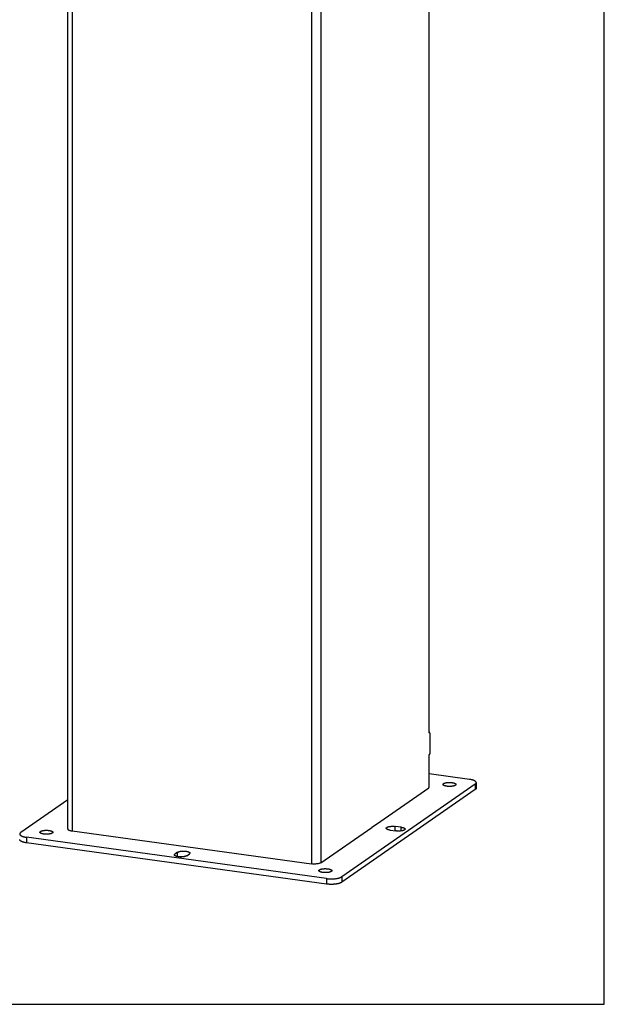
# Model space of a CAD drawing. Header units: inches. Extents: x 0 to 85, y 0 to 55.
# Tile 13 of 18: x 72.3 to 85, y 0 to 21.4. Entities that reach past the tile are written whole.
import ezdxf

# ---------------------------------------------------------------- set-up
doc = ezdxf.new("R2010")
doc.units = ezdxf.units.IN
doc.header["$LTSCALE"] = 4.675
doc.header["$MEASUREMENT"] = 0
doc.layers.get('0').update_dxf_attribs({"linetype": 'CONTINUOUS'})
doc.layers.add('02___PRT_ALL_AXES', color=7, linetype='CONTINUOUS')

msp = doc.modelspace()

# ---------------------------------------------------------------- linework, layer by layer
at = {"color": 7, "linetype": 'Continuous'}
for p, q in [((85, 0), (85, 55)), ((81.2025, 5.8921), (81.1952, 5.8931)), ((81.201, 5.8954), (81.2062, 5.8947)), ((81.2011, 5.8962), (81.2082, 5.8952)), ((82.0725, 4.8797), (81.1964, 5.0003)), ((82.1992, 4.7778), (79.3012, 2.7664)), ((82.1992, 4.7778), (82.1992, 4.6589)), ((82.2208, 4.8092), (82.2208, 4.6903)), ((73.3564, 4.4334), (72.3354, 3.7247)), ((79.9581, 3.8396), (80.0578, 3.9088)), ((80.0581, 3.909), (80.0578, 3.9088)), ((80.5931, 3.8412), (80.4648, 3.8589)), ((80.4648, 3.7638), (80.4648, 3.8589)), ((80.3505, 3.7795), (80.4788, 3.7619)), ((80.5931, 3.7619), (80.5931, 3.8412)), ((78.9711, 2.7272), (72.4621, 3.6227)), ((72.4621, 3.6227), (72.4621, 3.5039)), ((75.7408, 3.2985), (75.6836, 3.2588)), ((75.6836, 3.2235), (75.6836, 3.2588)), ((75.7408, 3.2038), (75.7408, 3.2985)), ((75.9403, 3.2235), (75.9975, 3.2632)), ((78.9711, 2.7272), (78.9711, 2.6083)), ((79.3012, 2.7664), (79.3012, 2.6475)), ((0, 0), (85, 0))]:
    msp.add_line(p, q, dxfattribs=at)
at = {"color": 3, "linetype": 'Continuous'}
for p, q in [((73.3564, 3.8058), (73.3564, 42.6669)), ((73.449, 42.5506), (73.449, 3.7618)), ((78.8512, 41.9457), (78.8512, 3.0713)), ((78.6452, 41.8357), (78.6452, 3.0469)), ((81.1964, 5.9021), (81.1964, 22.2147)), ((81.2025, 5.8921), (81.2062, 5.8947)), ((81.2123, 5.8846), (81.2123, 5.4376)), ((81.1964, 4.7133), (81.1964, 5.3981)), ((81.2062, 5.4191), (81.2025, 5.4166)), ((82.1992, 4.6589), (79.3012, 2.6475)), ((80.0588, 3.9095), (81.1903, 4.6948)), ((73.449, 3.7618), (78.6452, 3.0469)), ((78.8512, 3.0713), (79.9571, 3.8389)), ((78.9711, 2.6083), (72.4621, 3.5039))]:
    msp.add_line(p, q, dxfattribs=at)
for points in [[(81.1972, 5.8956), (81.1967, 5.8985), (81.1964, 5.9021)], [(81.2004, 5.8915), (81.1995, 5.8919), (81.1982, 5.8933), (81.1972, 5.8956)], [(81.2025, 5.8921), (81.2009, 5.8915), (81.2004, 5.8915)], [(81.2083, 5.8952), (81.2078, 5.8952), (81.2062, 5.8947)], [(81.2123, 5.8846), (81.2121, 5.8883), (81.2115, 5.8912), (81.2105, 5.8934), (81.2092, 5.8949), (81.2083, 5.8952)], [(81.1964, 5.3981), (81.1967, 5.4021), (81.1972, 5.4058), (81.1982, 5.4094), (81.1995, 5.4126), (81.2009, 5.4149), (81.2025, 5.4166)], [(81.2062, 5.4191), (81.2078, 5.4208), (81.2092, 5.4232), (81.2105, 5.4263), (81.2115, 5.4299), (81.2121, 5.4337), (81.2123, 5.4376)], [(81.1903, 4.6948), (81.1919, 4.6965), (81.1934, 4.6989), (81.1946, 4.702), (81.1956, 4.7056), (81.1962, 4.7094), (81.1964, 4.7133)], [(82.2208, 4.6903), (82.2207, 4.6883), (82.2203, 4.6852), (82.2194, 4.6822), (82.2182, 4.6792), (82.2166, 4.6762), (82.2146, 4.6732), (82.2123, 4.6703), (82.2096, 4.6674), (82.2065, 4.6645), (82.203, 4.6617), (82.1992, 4.6589)], [(73.3564, 3.8058), (73.3568, 3.8024), (73.3587, 3.7977), (73.362, 3.7931), (73.3668, 3.7886), (73.373, 3.7842), (73.3805, 3.7801), (73.3893, 3.7762), (73.3993, 3.7727), (73.4103, 3.7694)], [(73.4103, 3.7694), (73.4224, 3.7665), (73.4352, 3.7639), (73.449, 3.7618)], [(72.4621, 3.5039), (72.4532, 3.5051), (72.4445, 3.5065), (72.436, 3.508), (72.4276, 3.5096), (72.4195, 3.5113), (72.4116, 3.5131), (72.4039, 3.515), (72.3965, 3.517), (72.3893, 3.5191), (72.3825, 3.5212), (72.3758, 3.5235), (72.3695, 3.5258), (72.3635, 3.5282), (72.3578, 3.5307), (72.3524, 3.5332), (72.3473, 3.5358), (72.3425, 3.5385), (72.3381, 3.5412), (72.3341, 3.5439), (72.3304, 3.5467), (72.3271, 3.5496), (72.3241, 3.5525), (72.3215, 3.5554), (72.3193, 3.5584), (72.3174, 3.5613), (72.3159, 3.5643), (72.3148, 3.5674), (72.3141, 3.5704), (72.3138, 3.5734), (72.3138, 3.5744)], [(75.7919, 3.1982), (75.7935, 3.1985), (75.7989, 3.1995), (75.8044, 3.2005), (75.8101, 3.2013), (75.8159, 3.2021), (75.8217, 3.2028), (75.8277, 3.2034), (75.8338, 3.204), (75.8399, 3.2044), (75.8461, 3.2048), (75.8524, 3.2051), (75.8586, 3.2052), (75.8649, 3.2053), (75.8712, 3.2054), (75.8775, 3.2053), (75.8838, 3.2051), (75.8892, 3.2049)], [(78.7646, 3.0459), (78.75, 3.0444), (78.7351, 3.0434), (78.7199, 3.0428), (78.7046, 3.0427), (78.6893, 3.0431), (78.6742, 3.0439), (78.6596, 3.0452), (78.6452, 3.0469)], [(78.8512, 3.0713), (78.8442, 3.0671), (78.8361, 3.0631), (78.8266, 3.0594), (78.816, 3.056), (78.8044, 3.0529), (78.7919, 3.0501), (78.7786, 3.0478), (78.7646, 3.0459)], [(79.3012, 2.6475), (79.297, 2.6447), (79.2925, 2.642), (79.2877, 2.6394), (79.2825, 2.6368), (79.277, 2.6343), (79.2711, 2.6319), (79.265, 2.6295), (79.2586, 2.6272), (79.2519, 2.625), (79.2449, 2.6229), (79.2376, 2.6208), (79.2301, 2.6189), (79.2224, 2.617), (79.2144, 2.6152), (79.2062, 2.6136), (79.1978, 2.612), (79.1892, 2.6105), (79.1804, 2.6092), (79.1715, 2.6079), (79.1624, 2.6068), (79.1532, 2.6057), (79.1438, 2.6048), (79.1343, 2.604), (79.1248, 2.6033), (79.1151, 2.6028), (79.1054, 2.6023), (79.0957, 2.602), (79.0859, 2.6017), (79.0761, 2.6016), (79.0663, 2.6017), (79.0565, 2.6018), (79.0467, 2.6021), (79.0369, 2.6024), (79.0272, 2.6029), (79.0176, 2.6035), (79.0081, 2.6043), (78.9987, 2.6051), (78.9894, 2.6061), (78.9802, 2.6071), (78.9711, 2.6083)]]:
    msp.add_lwpolyline(points, dxfattribs=at)
at = {"color": 7, "linetype": 'Continuous'}
for points in [[(82.2208, 4.8092), (82.2208, 4.8102), (82.2205, 4.8132), (82.2198, 4.8162), (82.2187, 4.8193), (82.2172, 4.8223), (82.2153, 4.8252), (82.2131, 4.8282), (82.2105, 4.8311), (82.2075, 4.834), (82.2042, 4.8369), (82.2005, 4.8397), (82.1965, 4.8424), (82.1921, 4.8451), (82.1873, 4.8478), (82.1822, 4.8504), (82.1768, 4.8529), (82.1711, 4.8554), (82.1651, 4.8578), (82.1588, 4.8601), (82.1521, 4.8624), (82.1453, 4.8645), (82.1381, 4.8666), (82.1307, 4.8686), (82.123, 4.8705), (82.1151, 4.8723), (82.107, 4.874), (82.0986, 4.8756), (82.0901, 4.8771), (82.0814, 4.8785), (82.0725, 4.8797)], [(82.1992, 4.7778), (82.203, 4.7805), (82.2065, 4.7834), (82.2096, 4.7863), (82.2123, 4.7892), (82.2146, 4.7921), (82.2166, 4.7951), (82.2182, 4.7981), (82.2194, 4.8011), (82.2203, 4.8041), (82.2207, 4.8072), (82.2208, 4.8092)], [(80.2793, 3.8368), (80.2819, 3.8386), (80.2847, 3.8402), (80.2878, 3.8419), (80.2911, 3.8435), (80.2947, 3.845), (80.2984, 3.8465), (80.3024, 3.848), (80.3065, 3.8493), (80.3109, 3.8507), (80.3154, 3.852), (80.3202, 3.8532), (80.325, 3.8543), (80.3301, 3.8554), (80.3353, 3.8564), (80.3406, 3.8573), (80.346, 3.8582), (80.3516, 3.859), (80.3573, 3.8597), (80.363, 3.8604), (80.3689, 3.8609), (80.3748, 3.8614), (80.3808, 3.8618), (80.3868, 3.8621), (80.3929, 3.8624), (80.399, 3.8625), (80.4052, 3.8626), (80.4113, 3.8626), (80.4174, 3.8625), (80.4235, 3.8623), (80.4296, 3.8621), (80.4356, 3.8617), (80.4416, 3.8613), (80.4475, 3.8608), (80.4534, 3.8602), (80.4591, 3.8596), (80.4648, 3.8589)], [(72.3354, 3.7247), (72.3316, 3.7219), (72.3281, 3.7191), (72.325, 3.7162), (72.3223, 3.7133), (72.32, 3.7104), (72.318, 3.7074), (72.3164, 3.7044), (72.3152, 3.7014), (72.3143, 3.6984), (72.3139, 3.6953), (72.3138, 3.6933)], [(72.3138, 3.6933), (72.3138, 3.6923), (72.3141, 3.6893), (72.3148, 3.6862), (72.3159, 3.6832), (72.3174, 3.6802), (72.3193, 3.6772), (72.3215, 3.6743), (72.3241, 3.6714), (72.3271, 3.6685), (72.3304, 3.6656), (72.3341, 3.6628), (72.3381, 3.6601), (72.3425, 3.6573), (72.3473, 3.6547), (72.3524, 3.6521), (72.3578, 3.6496), (72.3635, 3.6471), (72.3695, 3.6447), (72.3758, 3.6424), (72.3825, 3.6401), (72.3893, 3.638), (72.3965, 3.6359), (72.4039, 3.6339), (72.4116, 3.632), (72.4195, 3.6302), (72.4276, 3.6285), (72.436, 3.6269), (72.4445, 3.6254), (72.4532, 3.624), (72.4621, 3.6227)], [(80.2671, 3.8192), (80.2672, 3.8203), (80.2675, 3.8222), (80.268, 3.8241), (80.2688, 3.826), (80.2699, 3.8278), (80.2713, 3.8297), (80.2729, 3.8315), (80.2748, 3.8333), (80.2769, 3.8351), (80.2793, 3.8368)], [(80.3505, 3.7795), (80.3449, 3.7803), (80.3395, 3.7812), (80.3342, 3.7822), (80.329, 3.7832), (80.324, 3.7843), (80.3192, 3.7854), (80.3145, 3.7867), (80.31, 3.788), (80.3057, 3.7893), (80.3016, 3.7907), (80.2977, 3.7922), (80.2939, 3.7937), (80.2905, 3.7952), (80.2872, 3.7968), (80.2841, 3.7985), (80.2813, 3.8002), (80.2788, 3.8019), (80.2764, 3.8036), (80.2744, 3.8054), (80.2726, 3.8072), (80.271, 3.8091), (80.2697, 3.8109), (80.2687, 3.8128), (80.2679, 3.8146), (80.2674, 3.8165), (80.2671, 3.8184), (80.2671, 3.8192)], [(80.6765, 3.8015), (80.6765, 3.8009), (80.6762, 3.7989), (80.6757, 3.797), (80.6749, 3.7951), (80.6738, 3.7931), (80.6725, 3.7912), (80.6708, 3.7894), (80.6689, 3.7875), (80.6668, 3.7857), (80.6643, 3.7839), (80.6616, 3.7821), (80.6587, 3.7804), (80.6555, 3.7787), (80.6521, 3.7771), (80.6484, 3.7755), (80.6445, 3.774), (80.6404, 3.7725), (80.6361, 3.7711), (80.6315, 3.7697), (80.6268, 3.7684), (80.6219, 3.7672), (80.6168, 3.766), (80.6116, 3.7649), (80.6062, 3.7639), (80.6007, 3.763), (80.595, 3.7621), (80.5892, 3.7614), (80.5834, 3.7607), (80.5774, 3.76), (80.5713, 3.7595), (80.5652, 3.7591), (80.559, 3.7587), (80.5527, 3.7584), (80.5465, 3.7582), (80.5402, 3.7581), (80.5339, 3.7581), (80.5276, 3.7582), (80.5213, 3.7583), (80.515, 3.7586), (80.5088, 3.7589), (80.5027, 3.7593), (80.4966, 3.7599), (80.4906, 3.7604), (80.4846, 3.7611), (80.4788, 3.7619)], [(80.5931, 3.8412), (80.5988, 3.8404), (80.6044, 3.8394), (80.6098, 3.8385), (80.6151, 3.8374), (80.6202, 3.8363), (80.6252, 3.8351), (80.63, 3.8338), (80.6346, 3.8325), (80.639, 3.8311), (80.6431, 3.8296), (80.6471, 3.8281), (80.6509, 3.8265), (80.6544, 3.8249), (80.6576, 3.8232), (80.6607, 3.8215), (80.6634, 3.8198), (80.666, 3.818), (80.6682, 3.8162), (80.6702, 3.8143), (80.6719, 3.8125), (80.6734, 3.8106), (80.6746, 3.8086), (80.6755, 3.8067), (80.6761, 3.8048), (80.6764, 3.8028), (80.6765, 3.8015)], [(75.6715, 3.2412), (75.6715, 3.2418), (75.6717, 3.2438), (75.6723, 3.2457), (75.6731, 3.2476), (75.6741, 3.2496), (75.6755, 3.2515), (75.6771, 3.2533), (75.679, 3.2552), (75.6812, 3.257), (75.6836, 3.2588)], [(75.9403, 3.2235), (75.9377, 3.2217), (75.9347, 3.22), (75.9315, 3.2183), (75.9281, 3.2167), (75.9244, 3.2151), (75.9205, 3.2136), (75.9164, 3.2121), (75.9121, 3.2107), (75.9076, 3.2093), (75.9028, 3.208), (75.8979, 3.2068), (75.8929, 3.2057), (75.8876, 3.2046), (75.8822, 3.2036), (75.8767, 3.2026), (75.8711, 3.2018), (75.8653, 3.201), (75.8594, 3.2003), (75.8534, 3.1997), (75.8473, 3.1991), (75.8412, 3.1987), (75.835, 3.1983), (75.8288, 3.1981), (75.8225, 3.1979), (75.8162, 3.1978), (75.8099, 3.1978), (75.8036, 3.1978), (75.7973, 3.198), (75.7911, 3.1982), (75.7848, 3.1986), (75.7787, 3.199), (75.7726, 3.1995), (75.7666, 3.2001), (75.7607, 3.2008), (75.7549, 3.2015), (75.7491, 3.2023), (75.7436, 3.2032), (75.7381, 3.2042), (75.7329, 3.2053), (75.7277, 3.2064), (75.7228, 3.2076), (75.718, 3.2089), (75.7134, 3.2102), (75.709, 3.2116), (75.7048, 3.2131), (75.7009, 3.2146), (75.6971, 3.2162), (75.6936, 3.2178), (75.6903, 3.2195), (75.6873, 3.2212), (75.6845, 3.2229), (75.682, 3.2247), (75.6797, 3.2265), (75.6777, 3.2284), (75.676, 3.2302), (75.6746, 3.2321), (75.6734, 3.2341), (75.6725, 3.236), (75.6719, 3.2379), (75.6716, 3.2399), (75.6715, 3.2412)], [(75.7408, 3.2985), (75.7435, 3.3003), (75.7464, 3.302), (75.7496, 3.3037), (75.7531, 3.3053), (75.7567, 3.3069), (75.7606, 3.3084), (75.7647, 3.3099), (75.7691, 3.3113), (75.7736, 3.3127), (75.7783, 3.314), (75.7832, 3.3152), (75.7883, 3.3163), (75.7935, 3.3174), (75.7989, 3.3184), (75.8044, 3.3194), (75.8101, 3.3202), (75.8159, 3.321), (75.8217, 3.3217), (75.8277, 3.3223), (75.8338, 3.3229), (75.8399, 3.3233), (75.8461, 3.3237), (75.8524, 3.3239), (75.8586, 3.3241), (75.8649, 3.3242), (75.8712, 3.3242), (75.8775, 3.3242), (75.8838, 3.324), (75.8901, 3.3238), (75.8963, 3.3234), (75.9025, 3.323), (75.9085, 3.3225), (75.9146, 3.3219), (75.9205, 3.3212), (75.9263, 3.3205), (75.932, 3.3197), (75.9376, 3.3188), (75.943, 3.3178), (75.9483, 3.3167), (75.9534, 3.3156), (75.9584, 3.3144), (75.9632, 3.3131), (75.9677, 3.3118), (75.9721, 3.3104), (75.9763, 3.3089), (75.9803, 3.3074), (75.984, 3.3058), (75.9875, 3.3042), (75.9908, 3.3025), (75.9938, 3.3008), (75.9966, 3.2991), (75.9991, 3.2973), (76.0014, 3.2955), (76.0034, 3.2936), (76.0051, 3.2918), (76.0066, 3.2899), (76.0077, 3.2879), (76.0086, 3.286), (76.0092, 3.2841), (76.0096, 3.2821), (76.0096, 3.2808)], [(76.0096, 3.2808), (76.0096, 3.2802), (76.0094, 3.2782), (76.0089, 3.2763), (76.0081, 3.2744), (76.007, 3.2724), (76.0056, 3.2705), (76.004, 3.2687), (76.0021, 3.2668), (75.9999, 3.265), (75.9975, 3.2632)], [(78.9711, 2.7272), (78.9802, 2.726), (78.9894, 2.725), (78.9987, 2.724), (79.0081, 2.7232), (79.0176, 2.7224), (79.0272, 2.7218), (79.0369, 2.7213), (79.0467, 2.7209), (79.0565, 2.7207), (79.0663, 2.7206), (79.0761, 2.7205), (79.0859, 2.7206), (79.0957, 2.7208), (79.1054, 2.7212), (79.1151, 2.7216), (79.1248, 2.7222), (79.1343, 2.7229), (79.1438, 2.7237), (79.1532, 2.7246), (79.1624, 2.7257), (79.1715, 2.7268), (79.1804, 2.728), (79.1892, 2.7294), (79.1978, 2.7309), (79.2062, 2.7324), (79.2144, 2.7341), (79.2224, 2.7359), (79.2301, 2.7377), (79.2376, 2.7397), (79.2449, 2.7417), (79.2519, 2.7439), (79.2586, 2.7461), (79.265, 2.7484), (79.2711, 2.7507), (79.277, 2.7532), (79.2825, 2.7557), (79.2877, 2.7583), (79.2925, 2.7609), (79.297, 2.7636), (79.3012, 2.7664)]]:
    msp.add_lwpolyline(points, dxfattribs=at)
at = {"layer": '02___PRT_ALL_AXES', "color": 7, "linetype": 'Continuous'}
for p, q in [((81.5124, 4.7524), (81.5124, 4.7877)), ((72.7655, 3.7148), (72.7655, 3.7501)), ((80.2793, 3.8015), (80.2793, 3.8368)), ((78.8178, 2.8821), (78.8178, 2.9174))]:
    msp.add_line(p, q, dxfattribs=at)
for points in [[(81.5002, 4.77), (81.5003, 4.7707), (81.5005, 4.7726), (81.501, 4.7746), (81.5018, 4.7765), (81.5029, 4.7784), (81.5042, 4.7803), (81.5059, 4.7822), (81.5078, 4.7841), (81.5099, 4.7859), (81.5124, 4.7877)], [(81.7691, 4.7524), (81.7664, 4.7506), (81.7634, 4.7489), (81.7603, 4.7472), (81.7568, 4.7456), (81.7532, 4.744), (81.7493, 4.7424), (81.7451, 4.741), (81.7408, 4.7396), (81.7363, 4.7382), (81.7316, 4.7369), (81.7267, 4.7357), (81.7216, 4.7345), (81.7164, 4.7334), (81.711, 4.7324), (81.7055, 4.7315), (81.6998, 4.7306), (81.694, 4.7298), (81.6881, 4.7291), (81.6821, 4.7285), (81.6761, 4.728), (81.6699, 4.7276), (81.6638, 4.7272), (81.6575, 4.7269), (81.6512, 4.7267), (81.6449, 4.7266), (81.6386, 4.7266), (81.6323, 4.7267), (81.626, 4.7268), (81.6198, 4.7271), (81.6136, 4.7274), (81.6074, 4.7278), (81.6013, 4.7283), (81.5953, 4.7289), (81.5894, 4.7296), (81.5836, 4.7304), (81.5779, 4.7312), (81.5723, 4.7321), (81.5669, 4.7331), (81.5616, 4.7341), (81.5565, 4.7353), (81.5515, 4.7365), (81.5467, 4.7378), (81.5421, 4.7391), (81.5377, 4.7405), (81.5336, 4.7419), (81.5296, 4.7435), (81.5258, 4.745), (81.5223, 4.7466), (81.5191, 4.7483), (81.516, 4.75), (81.5133, 4.7518), (81.5107, 4.7536), (81.5085, 4.7554), (81.5065, 4.7572), (81.5048, 4.7591), (81.5033, 4.761), (81.5021, 4.7629), (81.5012, 4.7648), (81.5006, 4.7668), (81.5003, 4.7687), (81.5002, 4.77)], [(81.5124, 4.7877), (81.5151, 4.7894), (81.518, 4.7912), (81.5212, 4.7928), (81.5246, 4.7945), (81.5283, 4.7961), (81.5322, 4.7976), (81.5363, 4.7991), (81.5406, 4.8005), (81.5452, 4.8018), (81.5499, 4.8031), (81.5548, 4.8044), (81.5599, 4.8055), (81.5651, 4.8066), (81.5705, 4.8076), (81.576, 4.8086), (81.5817, 4.8094), (81.5875, 4.8102), (81.5933, 4.8109), (81.5993, 4.8115), (81.6054, 4.812), (81.6115, 4.8125), (81.6177, 4.8129), (81.624, 4.8131), (81.6302, 4.8133), (81.6365, 4.8134), (81.6428, 4.8134), (81.6491, 4.8134), (81.6554, 4.8132), (81.6617, 4.813), (81.6679, 4.8126), (81.674, 4.8122), (81.6801, 4.8117), (81.6861, 4.8111), (81.6921, 4.8104), (81.6979, 4.8097), (81.7036, 4.8089), (81.7092, 4.8079), (81.7146, 4.807), (81.7199, 4.8059), (81.725, 4.8048), (81.73, 4.8036), (81.7347, 4.8023), (81.7393, 4.8009), (81.7437, 4.7996), (81.7479, 4.7981), (81.7519, 4.7966), (81.7556, 4.795), (81.7591, 4.7934), (81.7624, 4.7917), (81.7654, 4.79), (81.7682, 4.7883), (81.7707, 4.7865), (81.773, 4.7847), (81.775, 4.7828), (81.7767, 4.7809), (81.7782, 4.779), (81.7793, 4.7771), (81.7802, 4.7752), (81.7808, 4.7733), (81.7812, 4.7713), (81.7812, 4.77)], [(81.7812, 4.77), (81.7812, 4.7694), (81.781, 4.7674), (81.7805, 4.7655), (81.7797, 4.7635), (81.7786, 4.7616), (81.7772, 4.7597), (81.7756, 4.7578), (81.7737, 4.756), (81.7715, 4.7542), (81.7691, 4.7524)], [(72.7534, 3.7325), (72.7534, 3.7331), (72.7536, 3.7351), (72.7541, 3.737), (72.7549, 3.7389), (72.756, 3.7409), (72.7574, 3.7428), (72.759, 3.7446), (72.7609, 3.7465), (72.7631, 3.7483), (72.7655, 3.7501)], [(73.0222, 3.7148), (73.0195, 3.713), (73.0166, 3.7113), (73.0134, 3.7096), (73.01, 3.708), (73.0063, 3.7064), (73.0024, 3.7049), (72.9983, 3.7034), (72.994, 3.702), (72.9894, 3.7006), (72.9847, 3.6993), (72.9798, 3.6981), (72.9747, 3.697), (72.9695, 3.6959), (72.9641, 3.6949), (72.9586, 3.6939), (72.9529, 3.6931), (72.9471, 3.6923), (72.9413, 3.6916), (72.9353, 3.691), (72.9292, 3.6904), (72.9231, 3.69), (72.9169, 3.6896), (72.9106, 3.6894), (72.9044, 3.6892), (72.8981, 3.6891), (72.8918, 3.6891), (72.8855, 3.6891), (72.8792, 3.6893), (72.8729, 3.6895), (72.8667, 3.6899), (72.8606, 3.6903), (72.8545, 3.6908), (72.8485, 3.6914), (72.8425, 3.692), (72.8367, 3.6928), (72.831, 3.6936), (72.8254, 3.6945), (72.82, 3.6955), (72.8147, 3.6966), (72.8096, 3.6977), (72.8046, 3.6989), (72.7999, 3.7002), (72.7953, 3.7015), (72.7909, 3.7029), (72.7867, 3.7044), (72.7827, 3.7059), (72.779, 3.7075), (72.7755, 3.7091), (72.7722, 3.7108), (72.7692, 3.7125), (72.7664, 3.7142), (72.7639, 3.716), (72.7616, 3.7178), (72.7596, 3.7197), (72.7579, 3.7215), (72.7564, 3.7234), (72.7553, 3.7253), (72.7544, 3.7273), (72.7538, 3.7292), (72.7534, 3.7312), (72.7534, 3.7325)], [(72.7655, 3.7501), (72.7682, 3.7519), (72.7712, 3.7536), (72.7743, 3.7553), (72.7778, 3.7569), (72.7814, 3.7585), (72.7853, 3.76), (72.7895, 3.7615), (72.7938, 3.7629), (72.7983, 3.7643), (72.803, 3.7656), (72.8079, 3.7668), (72.813, 3.768), (72.8182, 3.7691), (72.8236, 3.7701), (72.8291, 3.771), (72.8348, 3.7719), (72.8406, 3.7726), (72.8465, 3.7733), (72.8525, 3.774), (72.8585, 3.7745), (72.8647, 3.7749), (72.8708, 3.7753), (72.8771, 3.7756), (72.8834, 3.7758), (72.8897, 3.7759), (72.896, 3.7759), (72.9023, 3.7758), (72.9086, 3.7756), (72.9148, 3.7754), (72.921, 3.7751), (72.9272, 3.7746), (72.9333, 3.7741), (72.9393, 3.7735), (72.9452, 3.7729), (72.951, 3.7721), (72.9567, 3.7713), (72.9623, 3.7704), (72.9677, 3.7694), (72.973, 3.7683), (72.9781, 3.7672), (72.9831, 3.766), (72.9879, 3.7647), (72.9925, 3.7634), (72.9969, 3.762), (73.001, 3.7605), (73.005, 3.759), (73.0088, 3.7575), (73.0123, 3.7558), (73.0155, 3.7542), (73.0186, 3.7525), (73.0213, 3.7507), (73.0239, 3.7489), (73.0261, 3.7471), (73.0281, 3.7453), (73.0298, 3.7434), (73.0313, 3.7415), (73.0325, 3.7396), (73.0334, 3.7376), (73.034, 3.7357), (73.0343, 3.7338), (73.0344, 3.7325)], [(73.0344, 3.7325), (73.0343, 3.7318), (73.0341, 3.7299), (73.0336, 3.7279), (73.0328, 3.726), (73.0317, 3.7241), (73.0304, 3.7222), (73.0287, 3.7203), (73.0268, 3.7184), (73.0247, 3.7166), (73.0222, 3.7148)], [(78.8056, 2.8998), (78.8056, 2.9004), (78.8059, 2.9024), (78.8064, 2.9043), (78.8072, 2.9062), (78.8083, 2.9082), (78.8096, 2.9101), (78.8112, 2.912), (78.8131, 2.9138), (78.8153, 2.9156), (78.8178, 2.9174)], [(79.0745, 2.8821), (79.0718, 2.8804), (79.0688, 2.8786), (79.0656, 2.877), (79.0622, 2.8753), (79.0585, 2.8737), (79.0546, 2.8722), (79.0505, 2.8707), (79.0462, 2.8693), (79.0417, 2.8679), (79.037, 2.8667), (79.0321, 2.8654), (79.027, 2.8643), (79.0217, 2.8632), (79.0164, 2.8622), (79.0108, 2.8612), (79.0052, 2.8604), (78.9994, 2.8596), (78.9935, 2.8589), (78.9875, 2.8583), (78.9815, 2.8578), (78.9753, 2.8573), (78.9691, 2.8569), (78.9629, 2.8567), (78.9566, 2.8565), (78.9503, 2.8564), (78.944, 2.8564), (78.9377, 2.8564), (78.9314, 2.8566), (78.9252, 2.8568), (78.919, 2.8572), (78.9128, 2.8576), (78.9067, 2.8581), (78.9007, 2.8587), (78.8948, 2.8594), (78.889, 2.8601), (78.8833, 2.8609), (78.8777, 2.8619), (78.8722, 2.8628), (78.867, 2.8639), (78.8618, 2.865), (78.8569, 2.8662), (78.8521, 2.8675), (78.8475, 2.8688), (78.8431, 2.8702), (78.8389, 2.8717), (78.835, 2.8732), (78.8312, 2.8748), (78.8277, 2.8764), (78.8244, 2.8781), (78.8214, 2.8798), (78.8186, 2.8815), (78.8161, 2.8833), (78.8138, 2.8851), (78.8118, 2.887), (78.8101, 2.8889), (78.8087, 2.8907), (78.8075, 2.8927), (78.8066, 2.8946), (78.806, 2.8965), (78.8057, 2.8985), (78.8056, 2.8998)], [(78.8178, 2.9174), (78.8204, 2.9192), (78.8234, 2.9209), (78.8266, 2.9226), (78.83, 2.9242), (78.8337, 2.9258), (78.8376, 2.9274), (78.8417, 2.9288), (78.846, 2.9302), (78.8505, 2.9316), (78.8553, 2.9329), (78.8602, 2.9341), (78.8652, 2.9353), (78.8705, 2.9364), (78.8759, 2.9374), (78.8814, 2.9383), (78.887, 2.9392), (78.8928, 2.9399), (78.8987, 2.9406), (78.9047, 2.9413), (78.9108, 2.9418), (78.9169, 2.9422), (78.9231, 2.9426), (78.9293, 2.9429), (78.9356, 2.9431), (78.9419, 2.9432), (78.9482, 2.9432), (78.9545, 2.9431), (78.9608, 2.943), (78.967, 2.9427), (78.9733, 2.9424), (78.9794, 2.942), (78.9855, 2.9415), (78.9915, 2.9409), (78.9974, 2.9402), (79.0033, 2.9394), (79.009, 2.9386), (79.0145, 2.9377), (79.02, 2.9367), (79.0253, 2.9356), (79.0304, 2.9345), (79.0353, 2.9333), (79.0401, 2.932), (79.0447, 2.9307), (79.0491, 2.9293), (79.0533, 2.9278), (79.0572, 2.9263), (79.061, 2.9248), (79.0645, 2.9231), (79.0678, 2.9215), (79.0708, 2.9198), (79.0736, 2.918), (79.0761, 2.9162), (79.0784, 2.9144), (79.0804, 2.9126), (79.0821, 2.9107), (79.0835, 2.9088), (79.0847, 2.9069), (79.0856, 2.905), (79.0862, 2.903), (79.0865, 2.9011), (79.0866, 2.8998)], [(79.0866, 2.8998), (79.0866, 2.8991), (79.0864, 2.8972), (79.0858, 2.8952), (79.085, 2.8933), (79.084, 2.8914), (79.0826, 2.8895), (79.081, 2.8876), (79.0791, 2.8857), (79.0769, 2.8839), (79.0745, 2.8821)]]:
    msp.add_lwpolyline(points, dxfattribs=at)

doc.saveas('drawing.dxf')
